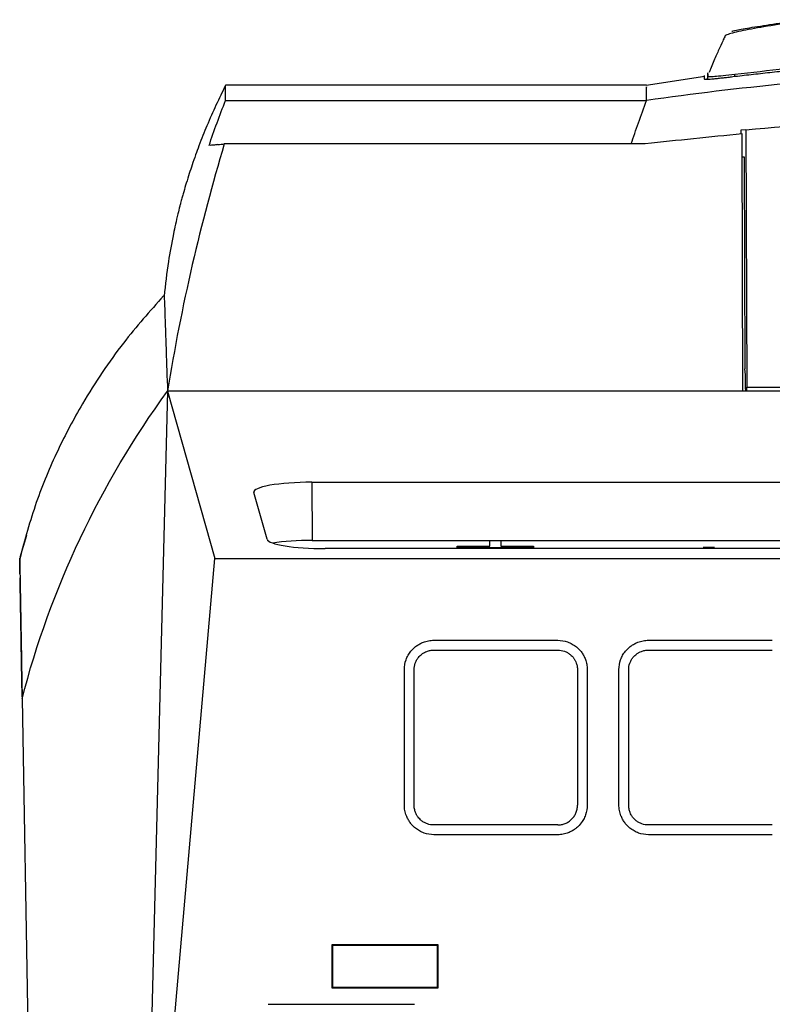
# Model space of a CAD drawing. Extents: x 76 to 839, y -9 to 645.
# Tile 6 of 78: x 294 to 333, y 124 to 175. Entities that reach past the tile are written whole.
import ezdxf

# ---------------------------------------------------------------- set-up
doc = ezdxf.new("R2010")
doc.units = 0
doc.layers.get('0').update_dxf_attribs({"linetype": 'CONTINUOUS'})

msp = doc.modelspace()

# ---------------------------------------------------------------- linework, layer by layer
at = {"color": 7, "linetype": 'CONTINUOUS'}
for p, q in [((330.512, 173.667), (330.512, 173.648)), ((329.479, 171.59), (326.458, 171.131)), ((329.47, 171.453), (329.47, 171.65)), ((329.629, 171.712), (329.624, 171.443)), ((326.47, 171.139), (304.713, 171.139)), ((304.713, 170.357), (326.47, 170.357)), ((331.342, 168.817), (331.342, 168.617)), ((331.608, 168.842), (331.343, 168.817)), ((331.407, 168.325), (331.406, 168.623)), ((331.608, 168.842), (331.653, 155.528)), ((326.405, 168.109), (304.648, 168.109)), ((331.452, 155.325), (331.407, 168.325)), ((331.41, 167.437), (331.511, 167.437)), ((331.511, 167.437), (331.549, 156.487)), ((331.584, 156.168), (331.549, 156.487)), ((331.586, 155.435), (331.584, 156.168)), ((301.713, 155.325), (300.399, 103.678)), ((301.713, 155.325), (304.163, 146.678)), ((331.452, 155.325), (301.713, 155.325)), ((391.733, 155.325), (331.452, 155.325)), ((331.586, 155.435), (331.586, 155.325)), ((331.652, 155.325), (331.653, 155.529)), ((309.168, 150.619), (388.259, 150.619)), ((309.168, 150.619), (309.195, 147.615)), ((306.858, 147.676), (306.176, 150.081)), ((294.431, 147.873), (294.072, 146.73)), ((309.195, 147.615), (388.231, 147.615)), ((387.569, 147.187), (309.858, 147.187)), ((316.687, 147.321), (318.374, 147.321)), ((316.687, 147.225), (316.687, 147.321)), ((316.687, 147.225), (316.687, 147.187)), ((320.624, 147.225), (316.687, 147.225)), ((318.374, 147.321), (318.374, 147.61)), ((318.374, 147.61), (318.937, 147.61)), ((318.937, 147.61), (318.937, 147.321)), ((318.937, 147.321), (320.624, 147.321)), ((320.624, 147.321), (320.624, 147.225)), ((320.624, 147.187), (320.624, 147.225)), ((329.393, 147.265), (329.986, 147.265)), ((294.087, 145.88), (294.073, 146.691)), ((300.399, 103.678), (304.163, 146.678)), ((304.163, 146.678), (393.264, 146.678)), ((315.479, 141.944), (321.879, 141.944)), ((326.569, 141.944), (332.969, 141.944)), ((313.953, 133.939), (313.953, 140.939)), ((314.458, 133.922), (314.458, 140.922)), ((325.043, 133.939), (325.043, 140.939)), ((325.548, 133.922), (325.548, 140.922)), ((294.2, 139.429), (294.922, 98.074)), ((321.879, 132.9), (315.479, 132.9)), ((332.969, 132.9), (326.569, 132.9)), ((321.879, 132.396), (315.479, 132.396)), ((332.969, 132.396), (326.569, 132.396)), ((310.223, 126.714), (315.676, 126.714)), ((310.223, 124.464), (310.223, 126.714)), ((310.223, 126.714), (310.25, 126.687)), ((310.25, 124.49), (310.25, 126.687)), ((310.25, 126.687), (315.65, 126.687)), ((315.676, 126.714), (315.65, 126.687)), ((315.65, 126.687), (315.65, 124.49)), ((315.676, 126.714), (315.676, 124.464)), ((310.25, 124.49), (310.223, 124.464)), ((315.676, 124.464), (310.223, 124.464)), ((315.65, 124.49), (310.25, 124.49)), ((315.676, 124.464), (315.65, 124.49)), ((306.921, 123.63), (314.484, 123.63))]:
    msp.add_line(p, q, dxfattribs=at)
at = {"color": 8, "linetype": 'CONTINUOUS'}
for p, q in [((329.627, 171.478), (329.629, 171.586)), ((331.033, 171.591), (331.035, 171.7)), ((331.343, 168.817), (331.343, 168.617))]:
    msp.add_line(p, q, dxfattribs=at)
at = {"color": 7, "linetype": 'CONTINUOUS', "flags": 128}
for points in [[(315.479, 142.448), (316.875, 142.448), (319.377, 142.448), (321.879, 142.448)], [(326.569, 142.448), (327.965, 142.448), (330.467, 142.448), (332.969, 142.448)]]:
    msp.add_lwpolyline(points, dxfattribs=at)
at = {"color": 7, "linetype": 'CONTINUOUS'}
msp.add_arc((359.592, -130.05), 300, 95.39104, 96.35121, dxfattribs=at)
for centre, ratio, start_param, end_param in [((309.173, 150.105), 0.171427, 1.572494, 3.190169), ((309.854, 147.7), 0.170917, 3.190015, 4.71378), ((309.2, 147.101), 0.171427, 1.572494, 2.321781)]:
    msp.add_ellipse(centre, major_axis=(3, -0.001), ratio=ratio, start_param=start_param, end_param=end_param, dxfattribs=at)
for points, knots in [([(334.635, 174.472), (334.105, 174.398), (333.041, 174.248), (331.658, 174.013), (330.888, 173.846), (330.549, 173.722), (330.525, 173.685), (330.512, 173.667)], [0, 0, 0, 0, 0.2462418, 0.4946113, 0.7460957, 0.8741415, 1, 1, 1, 1]), ([(330.882, 173.935), (330.92, 173.95), (330.976, 173.973), (331.445, 174.057), (332.065, 174.161), (333.133, 174.326), (334.132, 174.463), (334.631, 174.532)], [0, 0, 0, 0, 0.249425, 0.374869, 0.500297, 0.750106, 1, 1, 1, 1]), ([(330.511, 173.648), (330.479, 173.58), (330.398, 173.408), (330.212, 172.999), (329.979, 172.466), (329.799, 172.045), (329.723, 171.861), (329.698, 171.801)], [0, 0, 0, 0, 0.223538, 0.564161, 0.829199, 0.944764, 1, 1, 1, 1]), ([(359.592, 172.636), (354.56, 172.636), (349.529, 172.426), (344.262, 171.985), (344.009, 171.964), (342.874, 171.864), (341.993, 171.8), (341.113, 171.752), (340.999, 171.746), (336.07, 171.508), (331.26, 171.043), (326.47, 170.357)], [0, 0, 0, 0, 3.25052, 3.25052, 3.414376, 3.414376, 3.986284, 3.986284, 4.073591, 4.073591, 7.876563, 7.876563, 7.876563, 7.876563]), ([(341.385, 172.427), (341.001, 172.41), (340.242, 172.376), (339.115, 172.313), (338.011, 172.243), (336.931, 172.165), (335.874, 172.08), (334.841, 171.99), (333.831, 171.893), (332.845, 171.791), (331.882, 171.685), (331.248, 171.61), (330.935, 171.573)], [0, 0, 0, 0, 0.1099597, 0.2176982, 0.3232192, 0.4265256, 0.5276204, 0.6265061, 0.723185, 0.8176591, 0.9099303, 1, 1, 1, 1]), ([(341.484, 172.549), (339.745, 172.459), (336.259, 172.279), (332.778, 171.893), (331.035, 171.7)], [0, 0, 0, 0, 0.4989819, 1, 1, 1, 1]), ([(330.935, 171.573), (330.889, 171.567), (330.797, 171.556), (330.666, 171.541), (330.541, 171.526), (330.422, 171.513), (330.254, 171.494), (330.053, 171.473), (329.844, 171.454), (329.679, 171.442), (329.572, 171.438), (329.51, 171.44), (329.476, 171.444), (329.472, 171.45), (329.47, 171.453)], [0, 0, 0, 0, 0.05048, 0.100794, 0.151019, 0.201237, 0.251526, 0.375866, 0.500085, 0.624339, 0.748587, 0.832355, 0.916035, 1, 1, 1, 1]), ([(329.629, 171.586), (329.629, 171.68), (329.629, 171.805), (329.629, 171.774), (329.629, 171.766)], [0, 0, 0, 0, 0.754983, 1, 1, 1, 1]), ([(331.035, 171.7), (330.824, 171.675), (330.406, 171.626), (329.97, 171.584), (329.682, 171.567), (329.647, 171.58), (329.629, 171.586)], [0, 0, 0, 0, 0.251471, 0.500068, 0.74861, 1, 1, 1, 1]), ([(304.708, 171.125), (304.545, 170.795), (304.234, 170.162), (303.776, 169.126), (303.367, 168.107), (303.014, 167.129), (302.746, 166.304), (302.574, 165.72), (302.488, 165.415), (302.435, 165.223), (302.386, 165.038), (302.324, 164.801), (302.181, 164.229), (301.972, 163.275), (301.718, 161.868), (301.6, 160.831), (301.533, 160.237)], [0, 0, 0, 0, 0.153494, 0.294201, 0.411441, 0.506403, 0.580824, 0.611251, 0.625001, 0.638023, 0.645341, 0.65408, 0.677041, 0.748453, 0.856001, 1, 1, 1, 1]), ([(304.713, 170.357), (304.713, 170.587), (304.713, 171.028), (304.713, 171.092), (304.713, 171.123)], [0, 0, 0, 0, 0.520746, 1, 1, 1, 1]), ([(326.47, 170.357), (326.47, 170.666), (326.47, 171.119), (326.47, 171.067), (326.47, 171.05)], [0, 0, 0, 0, 0.680746, 1, 1, 1, 1]), ([(325.676, 168.109), (325.798, 168.471), (326.051, 169.224), (326.327, 169.97), (326.47, 170.357)], [0, 0, 0, 0, 0.480976, 1, 1, 1, 1]), ([(331.608, 168.842), (334.221, 169.067), (339.448, 169.517), (347.308, 169.93), (355.176, 170.153), (365.183, 170.163), (377.338, 169.77), (386.828, 168.883), (391.578, 168.44)], [0, 0, 0, 0, 0.1309714, 0.2620329, 0.3930043, 0.5240658, 0.7617626, 1, 1, 1, 1]), ([(304.648, 168.109), (304.029, 166.049), (302.907, 161.818), (302.066, 157.522), (301.713, 155.325)], [0, 0, 0, 0, 0.4830937, 0.9830937, 0.9830937, 0.9830937, 0.9830937]), ([(304.314, 168.072), (304.233, 168.063), (304.09, 168.047), (303.965, 168.034), (303.911, 168.029)], [0, 0, 0, 0, 0.568227, 1, 1, 1, 1]), ([(301.504, 160.253), (300.804, 159.465), (299.329, 157.806), (297.48, 155.059), (295.993, 152.259), (294.864, 149.588), (294.339, 147.642), (294.074, 146.656)], [0, 0, 0, 0, 0.224026, 0.471887, 0.643387, 0.819454, 1, 1, 1, 1]), ([(301.542, 160.241), (301.541, 160.259), (301.539, 160.311), (301.55, 160.017), (301.569, 159.466), (301.599, 158.593), (301.644, 157.317), (301.688, 156.052), (301.713, 155.325)], [0, 0, 0, 0, 0.091166, 0.260491, 0.429815, 0.599725, 0.769635, 1, 1, 1, 1]), ([(331.653, 155.528), (332.203, 155.527), (333.245, 155.526), (334.347, 155.529), (334.898, 155.529), (334.958, 155.529)], [0, 0, 0, 0, 0.500003, 0.945582, 1, 1, 1, 1]), ([(294.074, 146.643), (294.075, 146.606), (294.076, 146.522), (294.081, 146.256), (294.087, 145.9), (294.094, 145.492), (294.102, 145.063), (294.109, 144.637), (294.115, 144.279), (294.121, 143.981), (294.125, 143.731), (294.13, 143.455), (294.135, 143.166), (294.14, 142.865), (294.146, 142.55), (294.151, 142.222), (294.168, 141.284), (294.185, 140.288), (294.2, 139.429)], [0, 0, 0, 0, 0.081653, 0.18388, 0.276506, 0.359534, 0.432964, 0.49679, 0.55101, 0.577954, 0.609725, 0.641495, 0.673265, 0.705035, 0.736803, 0.768572, 0.800339, 1, 1, 1, 1]), ([(294.198, 139.529), (294.19, 140.008), (294.167, 141.328), (294.139, 142.917), (294.114, 144.356), (294.097, 145.32), (294.093, 145.56), (294.091, 145.682)], [0, 0, 0, 0, 0.1224754, 0.3366672, 0.5538086, 0.7746429, 1, 1, 1, 1]), ([(313.953, 140.939), (313.953, 141.11), (313.998, 141.366), (314.122, 141.637), (314.211, 141.781), (314.301, 141.902), (314.42, 142.031), (314.549, 142.138), (314.661, 142.214), (314.778, 142.282), (314.956, 142.363), (315.201, 142.431), (315.387, 142.448), (315.479, 142.448)], [2, 2, 2, 2, 2.719562, 3.076173, 3.254674, 3.43368, 3.712922, 3.995318, 4.138108, 4.282006, 4.568576, 4.959122, 5.350941, 5.350941, 5.350941, 5.350941]), ([(321.879, 142.448), (322.054, 142.448), (322.272, 142.411), (322.554, 142.298), (322.705, 142.213), (322.863, 142.097), (322.993, 141.977), (323.1, 141.849), (323.176, 141.737), (323.244, 141.62), (323.324, 141.445), (323.389, 141.207), (323.406, 141.029), (323.406, 140.939)], [1.999998, 1.999998, 1.999998, 1.999998, 2.735023, 2.916913, 3.280531, 3.463007, 3.742164, 4.024521, 4.167305, 4.311194, 4.597714, 4.973578, 5.350012, 5.350012, 5.350012, 5.350012]), ([(325.043, 140.939), (325.043, 141.11), (325.088, 141.366), (325.212, 141.637), (325.301, 141.781), (325.391, 141.902), (325.51, 142.031), (325.639, 142.138), (325.751, 142.214), (325.868, 142.282), (326.046, 142.363), (326.291, 142.431), (326.477, 142.448), (326.569, 142.448)], [2, 2, 2, 2, 2.719562, 3.076173, 3.254674, 3.43368, 3.712922, 3.995318, 4.138108, 4.282006, 4.568576, 4.959122, 5.350941, 5.350941, 5.350941, 5.350941]), ([(314.458, 140.922), (314.458, 141.036), (314.487, 141.207), (314.568, 141.39), (314.627, 141.487), (314.687, 141.57), (314.766, 141.658), (314.852, 141.731), (314.927, 141.782), (315.006, 141.829), (315.125, 141.885), (315.291, 141.932), (315.417, 141.944), (315.479, 141.944)], [2, 2, 2, 2, 2.719562, 3.076173, 3.254674, 3.43368, 3.712922, 3.995318, 4.138108, 4.282006, 4.568576, 4.959122, 5.350941, 5.350941, 5.350941, 5.350941]), ([(321.879, 141.944), (321.997, 141.944), (322.145, 141.918), (322.335, 141.84), (322.437, 141.782), (322.542, 141.702), (322.629, 141.621), (322.7, 141.534), (322.75, 141.458), (322.796, 141.379), (322.848, 141.261), (322.891, 141.101), (322.901, 140.982), (322.901, 140.922)], [2, 2, 2, 2, 2.735023, 2.916913, 3.280531, 3.463007, 3.742164, 4.024521, 4.167305, 4.311194, 4.597714, 4.973578, 5.350012, 5.350012, 5.350012, 5.350012]), ([(325.548, 140.922), (325.548, 141.036), (325.577, 141.207), (325.658, 141.39), (325.717, 141.487), (325.777, 141.57), (325.856, 141.658), (325.942, 141.731), (326.017, 141.782), (326.096, 141.829), (326.215, 141.885), (326.381, 141.932), (326.507, 141.944), (326.569, 141.944)], [2, 2, 2, 2, 2.719562, 3.076173, 3.254674, 3.43368, 3.712922, 3.995318, 4.138108, 4.282006, 4.568576, 4.959122, 5.350941, 5.350941, 5.350941, 5.350941]), ([(315.479, 132.396), (315.306, 132.396), (315.089, 132.434), (314.809, 132.548), (314.66, 132.633), (314.504, 132.749), (314.375, 132.868), (314.269, 132.996), (314.193, 133.106), (314.125, 133.223), (314.042, 133.402), (313.971, 133.653), (313.953, 133.844), (313.953, 133.939)], [2, 2, 2, 2, 2.720263, 2.898308, 3.253961, 3.432323, 3.705094, 3.98096, 4.120484, 4.261105, 4.541271, 4.941497, 5.337067, 5.337067, 5.337067, 5.337067]), ([(315.479, 132.9), (315.365, 132.9), (315.221, 132.924), (315.035, 132.999), (314.935, 133.054), (314.831, 133.13), (314.744, 133.208), (314.672, 133.293), (314.621, 133.366), (314.575, 133.443), (314.518, 133.563), (314.47, 133.73), (314.458, 133.858), (314.458, 133.922)], [2, 2, 2, 2, 2.720263, 2.898308, 3.253961, 3.432323, 3.705094, 3.98096, 4.120484, 4.261105, 4.541271, 4.941497, 5.337067, 5.337067, 5.337067, 5.337067]), ([(323.406, 133.939), (323.406, 133.764), (323.368, 133.545), (323.255, 133.26), (323.138, 133.049), (322.968, 132.847), (322.808, 132.711), (322.697, 132.635), (322.581, 132.566), (322.405, 132.484), (322.16, 132.414), (321.973, 132.396), (321.879, 132.396)], [2, 2, 2, 2, 2.727931, 2.909296, 3.271554, 3.725831, 4.001772, 4.141372, 4.282062, 4.56237, 4.948792, 5.336924, 5.336924, 5.336924, 5.336924]), ([(321.879, 132.9), (321.911, 132.901), (321.976, 132.903), (322.073, 132.917), (322.17, 132.941), (322.265, 132.974), (322.357, 133.017), (322.444, 133.068), (322.526, 133.129), (322.623, 133.216), (322.729, 133.342), (322.825, 133.518), (322.889, 133.715), (322.897, 133.853), (322.901, 133.922)], [0, 0, 0, 0, 0.059834, 0.120919, 0.183006, 0.24582, 0.309064, 0.37243, 0.435605, 0.498283, 0.616381, 0.741999, 0.871259, 1, 1, 1, 1]), ([(326.569, 132.396), (326.396, 132.396), (326.179, 132.434), (325.899, 132.548), (325.75, 132.633), (325.594, 132.749), (325.465, 132.868), (325.359, 132.996), (325.283, 133.106), (325.215, 133.223), (325.132, 133.402), (325.061, 133.653), (325.043, 133.844), (325.043, 133.939)], [2, 2, 2, 2, 2.720263, 2.898308, 3.253961, 3.432323, 3.705094, 3.98096, 4.120484, 4.261105, 4.541271, 4.941497, 5.337067, 5.337067, 5.337067, 5.337067]), ([(326.569, 132.9), (326.455, 132.9), (326.311, 132.924), (326.125, 132.999), (326.025, 133.054), (325.921, 133.13), (325.834, 133.208), (325.762, 133.293), (325.711, 133.366), (325.665, 133.443), (325.608, 133.563), (325.56, 133.73), (325.548, 133.858), (325.548, 133.922)], [2, 2, 2, 2, 2.720263, 2.898308, 3.253961, 3.432323, 3.705094, 3.98096, 4.120484, 4.261105, 4.541271, 4.941497, 5.337067, 5.337067, 5.337067, 5.337067])]:
    msp.add_open_spline(points, degree=3, knots=knots, dxfattribs=at)
for points in [[(303.859, 168.023), (304.123, 168.808), (304.407, 169.586), (304.713, 170.357)], [(304.314, 168.072), (304.424, 168.084), (304.537, 168.097), (304.648, 168.109)], [(294.2, 139.429), (295.658, 145.107), (298.219, 150.525), (301.713, 155.325)], [(322.901, 140.922), (322.901, 138.589), (322.901, 136.255), (322.901, 133.922)], [(323.406, 140.939), (323.407, 138.606), (323.406, 136.273), (323.406, 133.939)]]:
    msp.add_open_spline(points, degree=3, dxfattribs=at)

doc.saveas('drawing.dxf')
